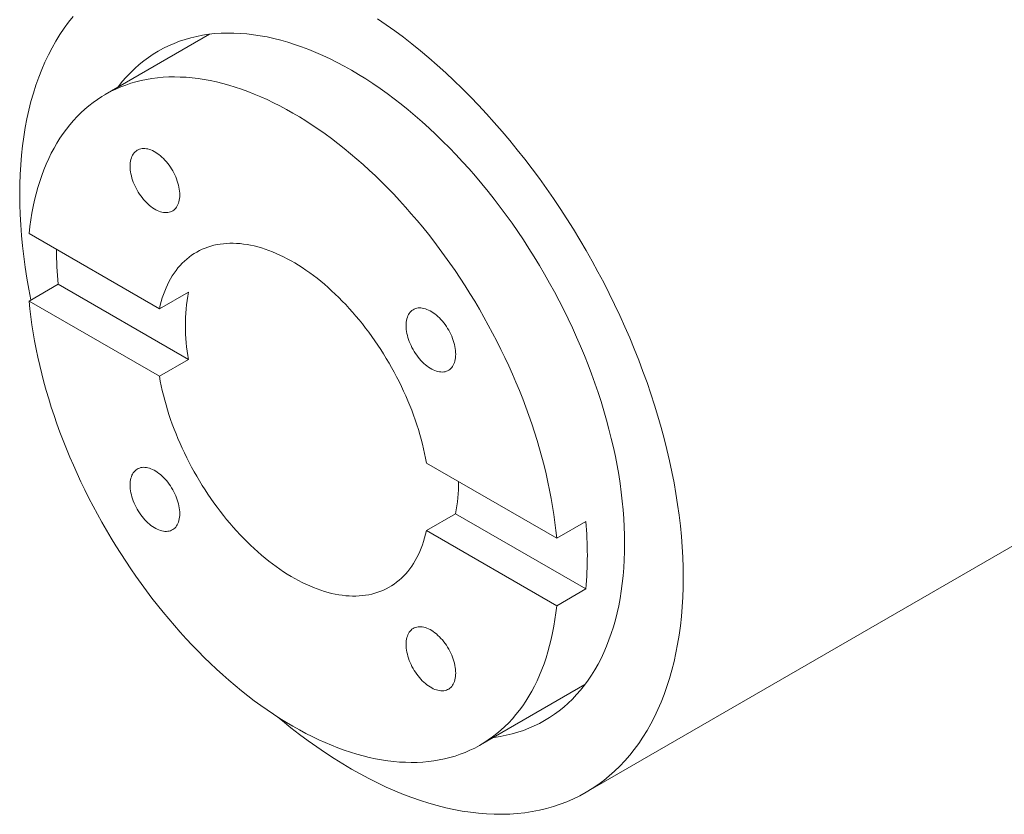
# Model space of a CAD drawing. Header units: inches. Extents: x 0.4 to 16.6, y 0.2 to 10.8.
# Tile 3 of 9: x 7 to 8.5, y 3.3 to 4.5. Entities that reach past the tile are written whole.
import ezdxf

# ---------------------------------------------------------------- set-up
doc = ezdxf.new("R2010")
doc.units = ezdxf.units.IN
doc.header["$MEASUREMENT"] = 0

msp = doc.modelspace()

# ---------------------------------------------------------------- linework, layer by layer
at = {"color": 7, "linetype": 'Continuous', "lineweight": 15}
for p, q in [((7.2618673, 4.4346827), (7.1042514, 4.343693)), ((7.1860872, 4.0201385), (6.9892995, 4.1337416)), ((6.9892995, 4.0319462), (7.0331401, 4.0572548)), ((7.2299278, 3.9436517), (7.0331401, 4.0572548)), ((7.1860872, 4.0201385), (7.2299278, 4.0454471)), ((7.1860872, 3.9183431), (6.9892995, 4.0319462)), ((7.830088, 3.2905062), (9.0675249, 4.0048633)), ((7.2299278, 3.9436517), (7.1860872, 3.9183431)), ((7.785824, 3.6739178), (7.5890363, 3.7875209)), ((7.5890363, 3.6857255), (7.6328769, 3.7110341)), ((7.8296646, 3.597431), (7.6328769, 3.7110341)), ((7.785824, 3.6739178), (7.8296646, 3.6992264)), ((7.785824, 3.5721223), (7.5890363, 3.6857255)), ((7.8296646, 3.597431), (7.785824, 3.5721223)), ((7.6708721, 3.362171), (7.8284879, 3.4531606))]:
    msp.add_line(p, q, dxfattribs=at)
at = {"color": 7, "linetype": 'Continuous', "lineweight": 15, "flags": 128}
for points in [[(7.0558874, 4.4614645), (7.0488905, 4.4526981), (7.0421863, 4.4435555), (7.0357793, 4.4340432), (7.0296741, 4.4241676), (7.0238746, 4.4139354), (7.018385, 4.4033538), (7.0132091, 4.3924298), (7.0083502, 4.3811711), (7.0038118, 4.3695854), (6.999597, 4.3576805), (6.9957086, 4.3454646), (6.9921494, 4.3329462), (6.9889218, 4.3201338), (6.9860279, 4.3070361), (6.9834699, 4.2936622), (6.9812493, 4.2800212), (6.9793678, 4.2661225), (6.9778266, 4.2519756), (6.9766268, 4.2375901), (6.9757692, 4.222976), (6.9752544, 4.2081433), (6.9750828, 4.193102), (6.9752544, 4.1778626), (6.9757692, 4.1624355), (6.9766268, 4.1468313), (6.9778266, 4.1310606), (6.9793678, 4.1151342), (6.9812493, 4.0990631), (6.9834699, 4.0828583), (6.9860279, 4.0665309), (6.9889218, 4.0500921), (6.9921424, 4.0335874)], [(7.9768174, 3.6148129), (7.9766458, 3.6300523), (7.976131, 3.6454794), (7.9752734, 3.6610837), (7.9740736, 3.6768544), (7.9725324, 3.6927808), (7.9706509, 3.7088518), (7.9684303, 3.7250566), (7.9658723, 3.741384), (7.9629784, 3.7578229), (7.9597508, 3.7743619), (7.9561916, 3.7909897), (7.9523032, 3.8076949), (7.9480884, 3.8244661), (7.94355, 3.8412918), (7.9386911, 3.8581604), (7.9335152, 3.8750604), (7.9280256, 3.8919802), (7.9222261, 3.9089082), (7.9161209, 3.9258329), (7.9097139, 3.9427425), (7.9030097, 3.9596256), (7.8960128, 3.9764705), (7.888728, 3.9932657), (7.8811602, 4.0099997), (7.8733149, 4.026661), (7.8651971, 4.0432383), (7.8568126, 4.05972), (7.8481671, 4.076095), (7.8392664, 4.0923521), (7.8301168, 4.10848), (7.8207244, 4.1244678), (7.8110957, 4.1403044), (7.8012374, 4.1559791), (7.7911561, 4.171481), (7.7808588, 4.1867996), (7.7703525, 4.2019243), (7.7596445, 4.2168449), (7.748742, 4.2315509), (7.7376525, 4.2460325), (7.7263838, 4.2602796), (7.7149433, 4.2742826), (7.7033391, 4.2880317), (7.691579, 4.3015176), (7.6796712, 4.314731), (7.6676237, 4.3276629), (7.6554449, 4.3403045), (7.643143, 4.352647), (7.6307266, 4.3646819), (7.6182041, 4.3764011), (7.6055841, 4.3877965), (7.5928752, 4.3988603), (7.5800863, 4.409585), (7.5672259, 4.4199631), (7.554303, 4.4299876), (7.5413264, 4.4396515), (7.528305, 4.4489483), (7.5152477, 4.4578716)], [(7.8884291, 3.6658385), (7.8882877, 3.6783885), (7.8878638, 3.6910932), (7.8871575, 3.7039438), (7.8861695, 3.7169314), (7.8849002, 3.7300472), (7.8833508, 3.7432822), (7.881522, 3.7566274), (7.8794154, 3.7700735), (7.8770322, 3.7836113), (7.8743742, 3.7972317), (7.8714431, 3.8109252), (7.8682409, 3.8246824), (7.8647699, 3.838494), (7.8610324, 3.8523504), (7.857031, 3.8662422), (7.8527684, 3.8801599), (7.8482475, 3.8940938), (7.8434716, 3.9080346), (7.8384437, 3.9219725), (7.8331674, 3.9358981), (7.8276462, 3.9498018), (7.8218841, 3.9636741), (7.8158848, 3.9775054), (7.8096526, 3.9912864), (7.8031917, 4.0050074), (7.7965064, 4.0186593), (7.7896016, 4.0322325), (7.7824817, 4.0457178), (7.7751518, 4.059106), (7.7676168, 4.0723878), (7.7598819, 4.0855542), (7.7519524, 4.0985961), (7.7438338, 4.1115047), (7.7355315, 4.124271), (7.7270514, 4.1368863), (7.7183992, 4.1493419), (7.7095808, 4.1616294), (7.7006022, 4.1737403), (7.6914698, 4.1856663), (7.6821896, 4.1973993), (7.6727681, 4.2089311), (7.6632116, 4.2202539), (7.6535269, 4.2313599), (7.6437204, 4.2422416), (7.633799, 4.2528914), (7.6237693, 4.2633021), (7.6136384, 4.2734665), (7.6034131, 4.2833776), (7.5931005, 4.2930287), (7.5827075, 4.3024131), (7.5722414, 4.3115245), (7.5617093, 4.3203566), (7.5511184, 4.3289033), (7.540476, 4.3371587), (7.5297894, 4.3451172), (7.5190659, 4.3527735), (7.5083128, 4.360122), (7.4975376, 4.367158), (7.4867475, 4.3738765), (7.4759501, 4.380273), (7.4651527, 4.386343), (7.4543626, 4.3920824), (7.4435874, 4.3974873), (7.4328343, 4.4025539), (7.4221108, 4.4072788), (7.4114242, 4.4116588), (7.4007818, 4.4156907), (7.3901909, 4.4193721), (7.3796588, 4.4227001), (7.3691927, 4.4256726), (7.3587998, 4.4282876), (7.3484871, 4.4305433), (7.3382618, 4.432438), (7.3281309, 4.4339705), (7.3181012, 4.4351398), (7.3081798, 4.435945), (7.2983733, 4.4363857), (7.2886886, 4.4364615), (7.2791321, 4.4361723), (7.2697106, 4.4355183), (7.2604304, 4.4345), (7.251298, 4.4331182), (7.2423194, 4.4313736), (7.233501, 4.4292677), (7.2248488, 4.4268016), (7.2163687, 4.4239773), (7.2080665, 4.4207966), (7.1999478, 4.4172616), (7.1920183, 4.4133748), (7.1842834, 4.409139), (7.1767484, 4.4045569), (7.1694185, 4.3996317), (7.1622986, 4.3943668), (7.1553938, 4.3887658), (7.1487085, 4.3828325), (7.1422476, 4.376571), (7.1360154, 4.3699857), (7.1300162, 4.3630809), (7.124254, 4.3558615), (7.1234123, 4.3547543)], [(7.785824, 3.6739178), (7.7846332, 3.6857843), (7.7832071, 3.6977499), (7.7815465, 3.7098074), (7.7796525, 3.7219497), (7.7775262, 3.7341697), (7.7751687, 3.74646), (7.7725816, 3.7588134), (7.7697664, 3.7712226), (7.7667247, 3.7836802), (7.7634583, 3.7961788), (7.7599692, 3.8087111), (7.7562595, 3.8212695), (7.7523312, 3.8338467), (7.7481868, 3.8464353), (7.7438287, 3.8590276), (7.7392595, 3.8716164), (7.7344819, 3.8841941), (7.7294988, 3.8967533), (7.724313, 3.9092865), (7.7189277, 3.9217863), (7.713346, 3.9342453), (7.7075713, 3.9466561), (7.701607, 3.9590114), (7.6954566, 3.9713039), (7.6891238, 3.9835262), (7.6826122, 3.9956711), (7.6759259, 4.0077314), (7.6690686, 4.0197), (7.6620446, 4.0315698), (7.6548579, 4.0433338), (7.6475128, 4.0549849), (7.6400137, 4.0665163), (7.632365, 4.0779211), (7.6245712, 4.0891926), (7.616637, 4.1003242), (7.6085671, 4.1113091), (7.6003662, 4.1221409), (7.5920393, 4.1328132), (7.5835911, 4.1433197), (7.5750268, 4.1536541), (7.5663514, 4.1638103), (7.5575701, 4.1737823), (7.548688, 4.1835641), (7.5397105, 4.1931501), (7.5306428, 4.2025345), (7.5214903, 4.2117117), (7.5122585, 4.2206763), (7.5029527, 4.229423), (7.4935786, 4.2379466), (7.4841417, 4.2462421), (7.4746476, 4.2543046), (7.4651018, 4.2621291), (7.4555101, 4.2697113), (7.4458782, 4.2770464), (7.4362117, 4.2841303), (7.4265163, 4.2909587), (7.4167979, 4.2975275), (7.4070621, 4.3038329), (7.3973148, 4.309871), (7.3875618, 4.3156384), (7.3778087, 4.3211317), (7.3680614, 4.3263475), (7.3583256, 4.3312828), (7.3486072, 4.3359347), (7.3389119, 4.3403003), (7.3292453, 4.3443771), (7.3196134, 4.3481628), (7.3100217, 4.351655), (7.3004759, 4.3548517), (7.2909818, 4.357751), (7.2815449, 4.3603511), (7.2721708, 4.3626506), (7.262865, 4.3646481), (7.2536332, 4.3663423), (7.2444807, 4.3677323), (7.235413, 4.3688173), (7.2264355, 4.3695966), (7.2175534, 4.3700697), (7.2087721, 4.3702364), (7.2000967, 4.3700966), (7.1915324, 4.3696503), (7.1830843, 4.3688979), (7.1747573, 4.3678397), (7.1665564, 4.3664765), (7.1584865, 4.3648089), (7.1505523, 4.3628379), (7.1427585, 4.3605649), (7.1351098, 4.3579911), (7.1276107, 4.355118), (7.1202656, 4.3519473), (7.1130789, 4.3484809), (7.1060549, 4.3447209), (7.0991976, 4.3406695), (7.0925113, 4.3363291), (7.0859997, 4.3317023), (7.0796669, 4.3267917), (7.0735165, 4.3216004), (7.0675522, 4.3161314), (7.0617775, 4.3103878), (7.0561958, 4.3043733), (7.0508105, 4.2980912), (7.0456247, 4.2915453), (7.0406416, 4.2847396), (7.035864, 4.277678), (7.0312948, 4.2703647), (7.0269367, 4.2628041), (7.0227923, 4.2550005), (7.018864, 4.2469588), (7.0151543, 4.2386836), (7.0116652, 4.2301798), (7.0083988, 4.2214524), (7.0053571, 4.2125067), (7.0025419, 4.2033479), (6.9999548, 4.1939815), (6.9975973, 4.184413), (6.995471, 4.1746481), (6.993577, 4.1646925), (6.9919164, 4.1545522), (6.9904903, 4.1442332), (6.9892995, 4.1337416)], [(7.1417518, 4.2354107), (7.1418288, 4.2325935), (7.1420594, 4.229699), (7.1424429, 4.226739), (7.1429774, 4.2237258), (7.143661, 4.2206717), (7.1444907, 4.2175893), (7.1454631, 4.2144912), (7.1465743, 4.2113901), (7.1478197, 4.2082988), (7.1491941, 4.2052301), (7.150692, 4.2021965), (7.1523071, 4.1992104), (7.1540328, 4.1962842), (7.1558621, 4.1934299), (7.1577874, 4.1906592), (7.1598008, 4.1879835), (7.161894, 4.1854138), (7.1640585, 4.1829606), (7.1662853, 4.180634), (7.1685653, 4.1784437), (7.1708891, 4.1763985), (7.1732472, 4.1745069), (7.1756298, 4.1727767), (7.1780272, 4.1712149), (7.1804296, 4.169828), (7.182827, 4.1686218), (7.1852097, 4.167601), (7.1875678, 4.1667701), (7.1898916, 4.1661323), (7.1921715, 4.1656902), (7.1943983, 4.1654458), (7.1965628, 4.1653999), (7.198656, 4.1655528), (7.2006694, 4.1659039), (7.2025947, 4.1664517), (7.204424, 4.167194), (7.2061497, 4.1681277), (7.2077649, 4.169249), (7.2092627, 4.1705532), (7.2106372, 4.1720351), (7.2118825, 4.1736885), (7.2129937, 4.1755066), (7.2139662, 4.1774819), (7.2147959, 4.1796064), (7.2154794, 4.1818713), (7.216014, 4.1842673), (7.2163974, 4.1867846), (7.2166281, 4.1894128), (7.2167051, 4.1921411), (7.2166281, 4.1949583), (7.2163974, 4.1978528), (7.216014, 4.2008127), (7.2154794, 4.203826), (7.2147959, 4.2068801), (7.2139662, 4.2099625), (7.2129937, 4.2130606), (7.2118825, 4.2161617), (7.2106372, 4.2192529), (7.2092627, 4.2223217), (7.2077649, 4.2253553), (7.2061497, 4.2283414), (7.204424, 4.2312676), (7.2025947, 4.2341219), (7.2006694, 4.2368926), (7.198656, 4.2395683), (7.1965628, 4.242138), (7.1943983, 4.2445912), (7.1921715, 4.2469178), (7.1898916, 4.2491081), (7.1875678, 4.2511533), (7.1852097, 4.2530449), (7.182827, 4.2547752), (7.1804296, 4.2563369), (7.1780272, 4.2577238), (7.1756298, 4.25893), (7.1732472, 4.2599507), (7.1708891, 4.2607817), (7.1685653, 4.2614195), (7.1662853, 4.2618616), (7.1640585, 4.262106), (7.161894, 4.2621519), (7.1598008, 4.2619989), (7.1577874, 4.2616479), (7.1558621, 4.2611), (7.1540328, 4.2603578), (7.1523071, 4.2594241), (7.150692, 4.2583028), (7.1491941, 4.2569986), (7.1478197, 4.2555167), (7.1465743, 4.2538633), (7.1454631, 4.2520452), (7.1444907, 4.2500699), (7.143661, 4.2479454), (7.1429774, 4.2456805), (7.1424429, 4.2432845), (7.1420594, 4.2407672), (7.1418288, 4.238139), (7.1417518, 4.2354107)], [(7.5890363, 3.7875209), (7.587754, 3.7946119), (7.5863217, 3.8017466), (7.5847403, 3.8089197), (7.583011, 3.8161258), (7.5811353, 3.8233595), (7.5791144, 3.8306154), (7.5769499, 3.837888), (7.5746434, 3.8451718), (7.5721966, 3.8524615), (7.5696114, 3.8597516), (7.5668897, 3.8670365), (7.5640336, 3.8743108), (7.5610452, 3.8815692), (7.5579267, 3.888806), (7.5546804, 3.896016), (7.5513089, 3.9031936), (7.5478146, 3.9103336), (7.5442001, 3.9174306), (7.5404683, 3.9244791), (7.5366217, 3.9314741), (7.5326635, 3.9384101), (7.5285964, 3.9452821), (7.5244236, 3.9520848), (7.5201482, 3.9588132), (7.5157733, 3.9654622), (7.5113024, 3.9720269), (7.5067387, 3.9785022), (7.5020856, 3.9848834), (7.4973467, 3.9911657), (7.4925254, 3.9973443), (7.4876255, 4.0034147), (7.4826505, 4.0093722), (7.4776042, 4.0152125), (7.4724905, 4.0209311), (7.467313, 4.0265237), (7.4620758, 4.0319862), (7.4567827, 4.0373144), (7.4514377, 4.0425044), (7.4460448, 4.0475522), (7.4406081, 4.0524542), (7.4351316, 4.0572066), (7.4296194, 4.0618058), (7.4240757, 4.0662484), (7.4185046, 4.070531), (7.4129103, 4.0746506), (7.4072971, 4.0786039), (7.401669, 4.082388), (7.3960303, 4.0860001), (7.3903853, 4.0894374), (7.3847382, 4.0926974), (7.3790932, 4.0957777), (7.3734545, 4.0986758), (7.3678265, 4.1013898), (7.3622132, 4.1039174), (7.3566189, 4.1062569), (7.3510478, 4.1084065), (7.3455041, 4.1103645), (7.3399919, 4.1121295), (7.3345154, 4.1137002), (7.3290787, 4.1150753), (7.3236858, 4.116254), (7.3183408, 4.1172352), (7.3130477, 4.1180182), (7.3078105, 4.1186025), (7.302633, 4.1189877), (7.2975193, 4.1191733), (7.292473, 4.1191594), (7.287498, 4.1189458), (7.2825981, 4.1185328), (7.2777769, 4.1179206), (7.2730379, 4.1171098), (7.2683848, 4.116101), (7.2638211, 4.1148948), (7.2593502, 4.1134922), (7.2549753, 4.1118942), (7.2506999, 4.1101021), (7.2465271, 4.1081172), (7.24246, 4.105941), (7.2385018, 4.1035751), (7.2346552, 4.1010212), (7.2309234, 4.0982814), (7.2273089, 4.0953576), (7.2238146, 4.0922521), (7.2204431, 4.0889671), (7.2171968, 4.0855052), (7.2140783, 4.0818689), (7.2110899, 4.0780609), (7.2082338, 4.0740842), (7.2055121, 4.0699416), (7.2029269, 4.0656364), (7.2004801, 4.0611717), (7.1981736, 4.0565508), (7.1960091, 4.0517773), (7.1939882, 4.0468547), (7.1921125, 4.0417867), (7.1903832, 4.0365772), (7.1888019, 4.0312299), (7.1873695, 4.025749), (7.1860872, 4.0201385)], [(6.9892995, 4.0319462), (6.9904903, 4.0200797), (6.9919164, 4.0081141), (6.993577, 3.9960566), (6.995471, 3.9839142), (6.9975973, 3.9716943), (6.9999548, 3.959404), (7.0025419, 3.9470506), (7.0053571, 3.9346414), (7.0083988, 3.9221838), (7.0116652, 3.9096852), (7.0151543, 3.8971529), (7.018864, 3.8845945), (7.0227923, 3.8720172), (7.0269367, 3.8594287), (7.0312948, 3.8468363), (7.035864, 3.8342475), (7.0406416, 3.8216699), (7.0456247, 3.8091107), (7.0508105, 3.7965775), (7.0561958, 3.7840777), (7.0617775, 3.7716186), (7.0675522, 3.7592078), (7.0735165, 3.7468525), (7.0796669, 3.7345601), (7.0859997, 3.7223378), (7.0925113, 3.7101929), (7.0991976, 3.6981325), (7.1060549, 3.6861639), (7.1130789, 3.6742941), (7.1202656, 3.6625302), (7.1276107, 3.6508791), (7.1351098, 3.6393477), (7.1427585, 3.6279429), (7.1505523, 3.6166714), (7.1584865, 3.6055398), (7.1665564, 3.5945549), (7.1747573, 3.583723), (7.1830843, 3.5730508), (7.1915324, 3.5625443), (7.2000967, 3.5522099), (7.2087721, 3.5420537), (7.2175534, 3.5320817), (7.2264355, 3.5222998), (7.235413, 3.5127139), (7.2444807, 3.5033295), (7.2536332, 3.4941523), (7.262865, 3.4851876), (7.2721708, 3.4764409), (7.2815449, 3.4679173), (7.2909818, 3.4596218), (7.3004759, 3.4515594), (7.3100217, 3.4437348), (7.3196134, 3.4361527), (7.3292453, 3.4288175), (7.3389119, 3.4217336), (7.3486072, 3.4149053), (7.3583256, 3.4083365), (7.3680614, 3.4020311), (7.3778087, 3.3959929), (7.3875618, 3.3902255), (7.3973148, 3.3847323), (7.4070621, 3.3795164), (7.4167979, 3.3745812), (7.4265163, 3.3699293), (7.4362117, 3.3655637), (7.4458782, 3.3614868), (7.4555101, 3.3577011), (7.4651018, 3.3542089), (7.4746476, 3.3510122), (7.4841417, 3.348113), (7.4935786, 3.3455128), (7.5029527, 3.3432133), (7.5122585, 3.3412159), (7.5214903, 3.3395217), (7.5306428, 3.3381316), (7.5397105, 3.3370467), (7.548688, 3.3362674), (7.5575701, 3.3357942), (7.5663514, 3.3356275), (7.5750268, 3.3357673), (7.5835911, 3.3362136), (7.5920393, 3.3369661), (7.6003662, 3.3380242), (7.6085671, 3.3393875), (7.616637, 3.3410551), (7.6245712, 3.343026), (7.632365, 3.345299), (7.6400137, 3.3478729), (7.6475128, 3.350746), (7.6548579, 3.3539166), (7.6620446, 3.357383), (7.6690686, 3.361143), (7.6759259, 3.3651944), (7.6826122, 3.3695348), (7.6891238, 3.3741617), (7.6954566, 3.3790723), (7.701607, 3.3842636), (7.7075713, 3.3897326), (7.713346, 3.3954761), (7.7189277, 3.4014907), (7.724313, 3.4077728), (7.7294988, 3.4143186), (7.7344819, 3.4211243), (7.7392595, 3.428186), (7.7438287, 3.4354993), (7.7481868, 3.4430599), (7.7523312, 3.4508634), (7.7562595, 3.4589051), (7.7599692, 3.4671804), (7.7634583, 3.4756842), (7.7667247, 3.4844116), (7.7697664, 3.4933573), (7.7725816, 3.502516), (7.7751687, 3.5118825), (7.7775262, 3.521451), (7.7796525, 3.5312159), (7.7815465, 3.5411714), (7.7832071, 3.5513117), (7.7846332, 3.5616307), (7.785824, 3.5721223)], [(7.5584184, 3.9948742), (7.5584954, 3.992057), (7.5587261, 3.9891625), (7.5591095, 3.9862025), (7.5596441, 3.9831893), (7.5603277, 3.9801352), (7.5611573, 3.9770527), (7.5621298, 3.9739546), (7.563241, 3.9708536), (7.5644863, 3.9677623), (7.5658608, 3.9646936), (7.5673586, 3.9616599), (7.5689738, 3.9586739), (7.5706995, 3.9557477), (7.5725288, 3.9528934), (7.5744541, 3.9501227), (7.5764675, 3.9474469), (7.5785607, 3.9448772), (7.5807252, 3.942424), (7.582952, 3.9400975), (7.5852319, 3.9379071), (7.5875557, 3.9358619), (7.5899138, 3.9339703), (7.5922965, 3.9322401), (7.5946939, 3.9306784), (7.5970963, 3.9292915), (7.5994937, 3.9280852), (7.6018764, 3.9270645), (7.6042344, 3.9262335), (7.6065582, 3.9255957), (7.6088382, 3.9251537), (7.611065, 3.9249092), (7.6132295, 3.9248634), (7.6153227, 3.9250163), (7.6173361, 3.9253674), (7.6192614, 3.9259152), (7.6210907, 3.9266575), (7.6228164, 3.9275912), (7.6244315, 3.9287124), (7.6259294, 3.9300167), (7.6273038, 3.9314985), (7.6285492, 3.9331519), (7.6296604, 3.93497), (7.6306328, 3.9369454), (7.6314625, 3.9390699), (7.6321461, 3.9413348), (7.6326806, 3.9437308), (7.6330641, 3.9462481), (7.6332947, 3.9488762), (7.6333718, 3.9516045), (7.6332947, 3.9544217), (7.6330641, 3.9573163), (7.6326806, 3.9602762), (7.6321461, 3.9632894), (7.6314625, 3.9663435), (7.6306328, 3.969426), (7.6296604, 3.9725241), (7.6285492, 3.9756252), (7.6273038, 3.9787164), (7.6259294, 3.9817851), (7.6244315, 3.9848188), (7.6228164, 3.9878048), (7.6210907, 3.990731), (7.6192614, 3.9935853), (7.6173361, 3.996356), (7.6153227, 3.9990317), (7.6132295, 4.0016015), (7.611065, 4.0040547), (7.6088382, 4.0063812), (7.6065582, 4.0085716), (7.6042344, 4.0106168), (7.6018764, 4.0125084), (7.5994937, 4.0142386), (7.5970963, 4.0158004), (7.5946939, 4.0171872), (7.5922965, 4.0183935), (7.5899138, 4.0194142), (7.5875557, 4.0202452), (7.5852319, 4.020883), (7.582952, 4.021325), (7.5807252, 4.0215695), (7.5785607, 4.0216153), (7.5764675, 4.0214624), (7.5744541, 4.0211113), (7.5725288, 4.0205635), (7.5706995, 4.0198212), (7.5689738, 4.0188875), (7.5673586, 4.0177663), (7.5658608, 4.016462), (7.5644863, 4.0149802), (7.563241, 4.0133268), (7.5621298, 4.0115087), (7.5611573, 4.0095333), (7.5603277, 4.0074088), (7.5596441, 4.0051439), (7.5591095, 4.0027479), (7.5587261, 4.0002306), (7.5584954, 3.9976025), (7.5584184, 3.9948742)], [(7.1860872, 3.9183431), (7.1873695, 3.9112521), (7.1888019, 3.9041173), (7.1903832, 3.8969442), (7.1921125, 3.8897382), (7.1939882, 3.8825045), (7.1960091, 3.8752486), (7.1981736, 3.867976), (7.2004801, 3.8606921), (7.2029269, 3.8534024), (7.2055121, 3.8461124), (7.2082338, 3.8388275), (7.2110899, 3.8315531), (7.2140783, 3.8242948), (7.2171968, 3.8170579), (7.2204431, 3.809848), (7.2238146, 3.8026703), (7.2273089, 3.7955303), (7.2309234, 3.7884334), (7.2346552, 3.7813848), (7.2385018, 3.7743899), (7.24246, 3.7674538), (7.2465271, 3.7605819), (7.2506999, 3.7537791), (7.2549753, 3.7470507), (7.2593502, 3.7404017), (7.2638211, 3.7338371), (7.2683848, 3.7273617), (7.2730379, 3.7209805), (7.2777769, 3.7146983), (7.2825981, 3.7085196), (7.287498, 3.7024493), (7.292473, 3.6964917), (7.2975193, 3.6906515), (7.302633, 3.6849329), (7.3078105, 3.6793403), (7.3130477, 3.6738778), (7.3183408, 3.6685496), (7.3236858, 3.6633596), (7.3290787, 3.6583117), (7.3345154, 3.6534098), (7.3399919, 3.6486574), (7.3455041, 3.6440582), (7.3510478, 3.6396156), (7.3566189, 3.6353329), (7.3622132, 3.6312134), (7.3678265, 3.6272601), (7.3734545, 3.623476), (7.3790932, 3.6198639), (7.3847382, 3.6164266), (7.3903853, 3.6131666), (7.3960303, 3.6100863), (7.401669, 3.6071881), (7.4072971, 3.6044742), (7.4129103, 3.6019465), (7.4185046, 3.599607), (7.4240757, 3.5974575), (7.4296194, 3.5954995), (7.4351316, 3.5937345), (7.4406081, 3.5921638), (7.4460448, 3.5907886), (7.4514377, 3.58961), (7.4567827, 3.5886288), (7.4620758, 3.5878457), (7.467313, 3.5872614), (7.4724905, 3.5868763), (7.4776042, 3.5866906), (7.4826505, 3.5867046), (7.4876255, 3.5869182), (7.4925254, 3.5873312), (7.4973467, 3.5879433), (7.5020856, 3.5887541), (7.5067387, 3.589763), (7.5113024, 3.5909692), (7.5157733, 3.5923718), (7.5201482, 3.5939697), (7.5244236, 3.5957618), (7.5285964, 3.5977467), (7.5326635, 3.599923), (7.5366217, 3.6022889), (7.5404683, 3.6048427), (7.5442001, 3.6075826), (7.5478146, 3.6105063), (7.5513089, 3.6136119), (7.5546804, 3.6168969), (7.5579267, 3.6203588), (7.5610452, 3.6239951), (7.5640336, 3.6278031), (7.5668897, 3.6317798), (7.5696114, 3.6359223), (7.5721966, 3.6402276), (7.5746434, 3.6446923), (7.5769499, 3.6493131), (7.5791144, 3.6540867), (7.5811353, 3.6590092), (7.583011, 3.6640772), (7.5847403, 3.6692868), (7.5863217, 3.674634), (7.587754, 3.680115), (7.5890363, 3.6857255)], [(7.1417518, 3.7542594), (7.1418288, 3.7514422), (7.1420594, 3.7485477), (7.1424429, 3.7455878), (7.1429774, 3.7425745), (7.143661, 3.7395204), (7.1444907, 3.736438), (7.1454631, 3.7333399), (7.1465743, 3.7302388), (7.1478197, 3.7271476), (7.1491941, 3.7240788), (7.150692, 3.7210452), (7.1523071, 3.7180592), (7.1540328, 3.7151329), (7.1558621, 3.7122786), (7.1577874, 3.7095079), (7.1598008, 3.7068322), (7.161894, 3.7042625), (7.1640585, 3.7018093), (7.1662853, 3.6994827), (7.1685653, 3.6972924), (7.1708891, 3.6952472), (7.1732472, 3.6933556), (7.1756298, 3.6916254), (7.1780272, 3.6900636), (7.1804296, 3.6886767), (7.182827, 3.6874705), (7.1852097, 3.6864498), (7.1875678, 3.6856188), (7.1898916, 3.684981), (7.1921715, 3.6845389), (7.1943983, 3.6842945), (7.1965628, 3.6842486), (7.198656, 3.6844016), (7.2006694, 3.6847526), (7.2025947, 3.6853005), (7.204424, 3.6860427), (7.2061497, 3.6869764), (7.2077649, 3.6880977), (7.2092627, 3.6894019), (7.2106372, 3.6908838), (7.2118825, 3.6925372), (7.2129937, 3.6943553), (7.2139662, 3.6963306), (7.2147959, 3.6984551), (7.2154794, 3.70072), (7.216014, 3.703116), (7.2163974, 3.7056333), (7.2166281, 3.7082615), (7.2167051, 3.7109898), (7.2166281, 3.713807), (7.2163974, 3.7167015), (7.216014, 3.7196615), (7.2154794, 3.7226747), (7.2147959, 3.7257288), (7.2139662, 3.7288112), (7.2129937, 3.7319094), (7.2118825, 3.7350104), (7.2106372, 3.7381017), (7.2092627, 3.7411704), (7.2077649, 3.744204), (7.2061497, 3.7471901), (7.204424, 3.7501163), (7.2025947, 3.7529706), (7.2006694, 3.7557413), (7.198656, 3.758417), (7.1965628, 3.7609867), (7.1943983, 3.7634399), (7.1921715, 3.7657665), (7.1898916, 3.7679568), (7.1875678, 3.770002), (7.1852097, 3.7718936), (7.182827, 3.7736239), (7.1804296, 3.7751856), (7.1780272, 3.7765725), (7.1756298, 3.7777787), (7.1732472, 3.7787995), (7.1708891, 3.7796304), (7.1685653, 3.7802682), (7.1662853, 3.7807103), (7.1640585, 3.7809548), (7.161894, 3.7810006), (7.1598008, 3.7808477), (7.1577874, 3.7804966), (7.1558621, 3.7799488), (7.1540328, 3.7792065), (7.1523071, 3.7782728), (7.150692, 3.7771515), (7.1491941, 3.7758473), (7.1478197, 3.7743654), (7.1465743, 3.772712), (7.1454631, 3.7708939), (7.1444907, 3.7689186), (7.143661, 3.7667941), (7.1429774, 3.7645292), (7.1424429, 3.7621332), (7.1420594, 3.7596159), (7.1418288, 3.7569877), (7.1417518, 3.7542594)], [(7.6900329, 3.3732323), (7.6914698, 3.3734149), (7.7006022, 3.3747968), (7.7095808, 3.3765413), (7.7183992, 3.3786473), (7.7270514, 3.3811133), (7.7355315, 3.3839377), (7.7438338, 3.3871184), (7.7519524, 3.3906534), (7.7598819, 3.3945401), (7.7676168, 3.398776), (7.7751518, 3.4033581), (7.7824817, 3.4082833), (7.7896016, 3.4135482), (7.7965064, 3.4191492), (7.8031917, 3.4250825), (7.8096526, 3.4313439), (7.8158848, 3.4379293), (7.8218841, 3.4448341), (7.8276462, 3.4520535), (7.8331674, 3.4595826), (7.8384437, 3.4674163), (7.8434716, 3.4755492), (7.8482475, 3.4839757), (7.8527684, 3.49269), (7.857031, 3.5016861), (7.8610324, 3.510958), (7.8647699, 3.5204992), (7.8682409, 3.5303032), (7.8714431, 3.5403634), (7.8743742, 3.5506727), (7.8770322, 3.5612241), (7.8794154, 3.5720104), (7.881522, 3.5830242), (7.8833508, 3.5942579), (7.8849002, 3.605704), (7.8861695, 3.6173544), (7.8871575, 3.6292012), (7.8878638, 3.6412364), (7.8882877, 3.6534516), (7.8884291, 3.6658385)], [(7.3650469, 3.4039541), (7.3718139, 3.39833), (7.3846743, 3.3879519), (7.3975972, 3.3779274), (7.4105738, 3.3682635), (7.4235952, 3.3589667), (7.4366525, 3.3500434), (7.4497367, 3.3414997), (7.4628389, 3.3333415), (7.4759501, 3.3255744), (7.4890613, 3.3182037), (7.5021635, 3.3112344), (7.5152477, 3.3046713), (7.528305, 3.298519), (7.5413264, 3.2927816), (7.554303, 3.2874631), (7.5672259, 3.2825671), (7.5800863, 3.2780969), (7.5928752, 3.2740557), (7.6055841, 3.2704462), (7.6182041, 3.2672709), (7.6307266, 3.2645319), (7.643143, 3.2622312), (7.6554449, 3.2603702), (7.6676237, 3.2589504), (7.6796712, 3.2579726), (7.691579, 3.2574375), (7.7033391, 3.2573455), (7.7149433, 3.2576967), (7.7263838, 3.2584908), (7.7376525, 3.2597272), (7.748742, 3.2614052), (7.7596445, 3.2635236), (7.7703525, 3.2660809), (7.7808588, 3.2690753), (7.7911561, 3.2725049), (7.8012374, 3.2763672), (7.8110957, 3.2806596), (7.8207244, 3.2853793), (7.8301168, 3.2905228), (7.8392664, 3.2960868), (7.8481671, 3.3020674), (7.8568126, 3.3084605), (7.8651971, 3.3152617), (7.8733149, 3.3224664), (7.8811602, 3.3300696), (7.888728, 3.3380661), (7.8960128, 3.3464505), (7.9030097, 3.3552169), (7.9097139, 3.3643594), (7.9161209, 3.3738718), (7.9222261, 3.3837474), (7.9280256, 3.3939795), (7.9335152, 3.4045612), (7.9386911, 3.4154852), (7.94355, 3.4267438), (7.9480884, 3.4383296), (7.9523032, 3.4502345), (7.9561916, 3.4624503), (7.9597508, 3.4749688), (7.9629784, 3.4877812), (7.9658723, 3.5008788), (7.9684303, 3.5142528), (7.9706509, 3.5278937), (7.9725324, 3.5417925), (7.9740736, 3.5559394), (7.9752734, 3.5703249), (7.976131, 3.584939), (7.9766458, 3.5997717), (7.9768174, 3.6148129)], [(7.5584184, 3.5137229), (7.5584954, 3.5109057), (7.5587261, 3.5080112), (7.5591095, 3.5050512), (7.5596441, 3.502038), (7.5603277, 3.4989839), (7.5611573, 3.4959014), (7.5621298, 3.4928033), (7.563241, 3.4897023), (7.5644863, 3.486611), (7.5658608, 3.4835423), (7.5673586, 3.4805086), (7.5689738, 3.4775226), (7.5706995, 3.4745964), (7.5725288, 3.4717421), (7.5744541, 3.4689714), (7.5764675, 3.4662957), (7.5785607, 3.4637259), (7.5807252, 3.4612728), (7.582952, 3.4589462), (7.5852319, 3.4567558), (7.5875557, 3.4547106), (7.5899138, 3.452819), (7.5922965, 3.4510888), (7.5946939, 3.4495271), (7.5970963, 3.4481402), (7.5994937, 3.4469339), (7.6018764, 3.4459132), (7.6042344, 3.4450822), (7.6065582, 3.4444444), (7.6088382, 3.4440024), (7.611065, 3.4437579), (7.6132295, 3.4437121), (7.6153227, 3.443865), (7.6173361, 3.4442161), (7.6192614, 3.4447639), (7.6210907, 3.4455062), (7.6228164, 3.4464399), (7.6244315, 3.4475612), (7.6259294, 3.4488654), (7.6273038, 3.4503473), (7.6285492, 3.4520006), (7.6296604, 3.4538187), (7.6306328, 3.4557941), (7.6314625, 3.4579186), (7.6321461, 3.4601835), (7.6326806, 3.4625795), (7.6330641, 3.4650968), (7.6332947, 3.467725), (7.6333718, 3.4704532), (7.6332947, 3.4732704), (7.6330641, 3.476165), (7.6326806, 3.4791249), (7.6321461, 3.4821381), (7.6314625, 3.4851922), (7.6306328, 3.4882747), (7.6296604, 3.4913728), (7.6285492, 3.4944739), (7.6273038, 3.4975651), (7.6259294, 3.5006339), (7.6244315, 3.5036675), (7.6228164, 3.5066535), (7.6210907, 3.5095797), (7.6192614, 3.512434), (7.6173361, 3.5152047), (7.6153227, 3.5178805), (7.6132295, 3.5204502), (7.611065, 3.5229034), (7.6088382, 3.5252299), (7.6065582, 3.5274203), (7.6042344, 3.5294655), (7.6018764, 3.5313571), (7.5994937, 3.5330873), (7.5970963, 3.5346491), (7.5946939, 3.5360359), (7.5922965, 3.5372422), (7.5899138, 3.5382629), (7.5875557, 3.5390939), (7.5852319, 3.5397317), (7.582952, 3.5401738), (7.5807252, 3.5404182), (7.5785607, 3.5404641), (7.5764675, 3.5403111), (7.5744541, 3.53996), (7.5725288, 3.5394122), (7.5706995, 3.5386699), (7.5689738, 3.5377362), (7.5673586, 3.536615), (7.5658608, 3.5353107), (7.5644863, 3.5338289), (7.563241, 3.5321755), (7.5621298, 3.5303574), (7.5611573, 3.528382), (7.5603277, 3.5262575), (7.5596441, 3.5239926), (7.5591095, 3.5215966), (7.5587261, 3.5190793), (7.5584954, 3.5164512), (7.5584184, 3.5137229)]]:
    msp.add_lwpolyline(points, dxfattribs=at)
at = {"color": 7, "linetype": 'Continuous', "lineweight": 15}
for centre, radius, start, end in [((7.6079212, 4.1101811), 0.5772127, 180.0341931, 185.2610019), ((7.5005556, 3.9945494), 0.2753724, 169.3486461, 190.6513539), ((7.4046631, 3.7579362), 0.2329836, 348.3863949, 0.3751397), ((7.3012584, 3.6483287), 0.5308519, 354.4980687, 5.5019313)]:
    msp.add_arc(centre, radius, start, end, dxfattribs=at)

doc.saveas('drawing.dxf')
